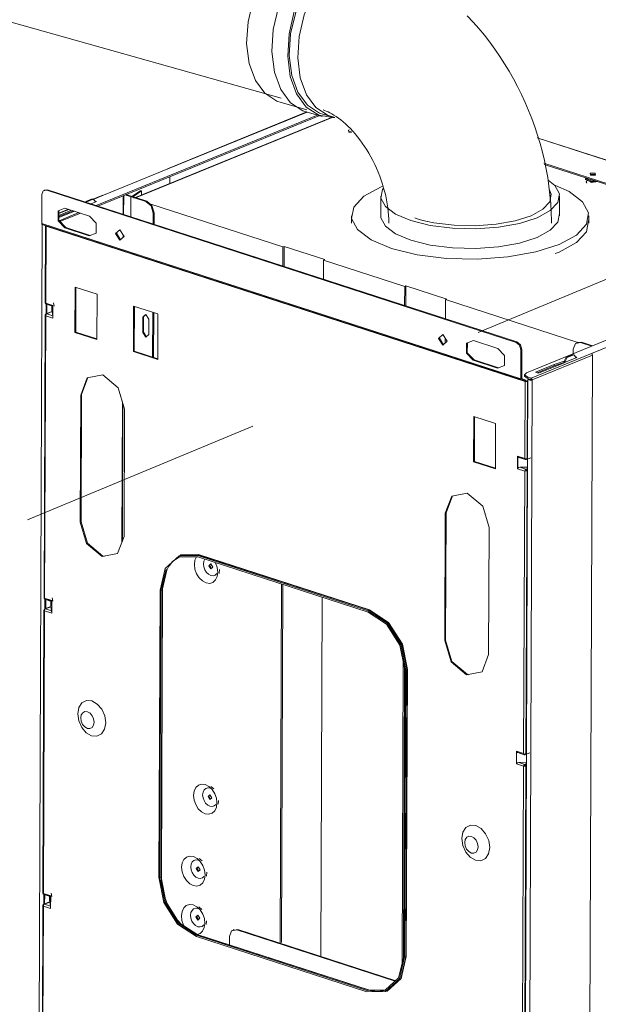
# Model space of a CAD drawing. Header units: millimetres. Extents: x 37142 to 74566, y 2709 to 34045.
# Tile 4 of 58: x 39608 to 39964, y 6104 to 6710. Entities that reach past the tile are written whole.
import ezdxf

# ---------------------------------------------------------------- set-up
doc = ezdxf.new("R2010")
doc.units = ezdxf.units.MM
doc.linetypes.add('ADSK_Скрыто', pattern=[300, 150, -150])
for name, color, linetype, lineweight in [('G-____-____-SYMB', 111, 'ADSK_Скрыто', 20), ('G-XREF-____-OTLN', 8, 'Continuous', 9), ('M-EQPM-____-OTLN', 50, 'Continuous', 20)]:
    doc.layers.add(name, color=color, linetype=linetype, lineweight=lineweight)

# ---------------------------------------------------------------- blocks, each defined once
blk = doc.blocks.new('City Class FR - City Class F_iam-1558930-3D Вент Left')
at = {"layer": 'G-XREF-____-OTLN'}
for p, q in [((39785.01, 6652.98), (39699.25, 6617.93)), ((39785.19, 6652.93), (39699.55, 6617.93)), ((39655.45, 6595.4), (39791.97, 6651.19)), ((39792.91, 6650.83), (39656.47, 6595.07)), ((39800.18, 6649.61), (39678.63, 6599.93)), ((39679.63, 6600.19), (39800.44, 6649.57)), ((39811.2, 6641.94), (39810.61, 6641.77)), ((39812.37, 6641.2), (39810.8, 6641.05)), ((39969.33, 6623.26), (39926.66, 6637.11)), ((39969.08, 6623.24), (39926.68, 6637)), ((39699.55, 6617.93), (39659.84, 6601.7)), ((39699.13, 6617.85), (39699.55, 6617.93)), ((39930.59, 6621.56), (40088.11, 6570.44)), ((40088.11, 6569.69), (39930.8, 6620.75)), ((39700.66, 6613.13), (39700.65, 6608.78)), ((39956.31, 6611.98), (39956.31, 6611.24)), ((39959.92, 6610.36), (39956.4, 6612.3)), ((39956.4, 6611.56), (39959.91, 6609.62)), ((39957.41, 6610.82), (39960.1, 6609.94)), ((39959.4, 6610.22), (39957.52, 6610.83)), ((39961.3, 6610.43), (39959.21, 6610.13)), ((39960.31, 6611.07), (39959.32, 6611.4)), ((39962.33, 6614.54), (39959.34, 6614.5)), ((39963.99, 6610.25), (39959.91, 6609.62)), ((39959.92, 6610.36), (39962.54, 6610.69)), ((39962.94, 6610.32), (39960.12, 6609.99)), ((39960.12, 6609.95), (39963.02, 6610.29)), ((39625.53, 6605.11), (39623.4, 6604.71)), ((39624, 6605.09), (39623.47, 6604.87)), ((39625, 6604.89), (39625.53, 6605.11)), ((39625, 6604.89), (39913.61, 6511.22)), ((39625.53, 6605.11), (39914.14, 6511.44)), ((39677.23, 6600.93), (39682.61, 6604.53)), ((39677.86, 6600.74), (39683.32, 6604.39)), ((39683.32, 6604.39), (39682.61, 6604.53)), ((39683.31, 6601.69), (39683.32, 6604.39)), ((39621.92, 6584.44), (39621.98, 6602.14)), ((39648.97, 6597.91), (39652.94, 6599.53)), ((39659.54, 6601.7), (39649.5, 6597.59)), ((39653.54, 6599.34), (39649.57, 6597.72)), ((39653.54, 6599.34), (39652.94, 6599.53)), ((39654.86, 6598.02), (39653.54, 6599.34)), ((39659.84, 6601.7), (39653.6, 6599.15)), ((39654.77, 6598.11), (39655.66, 6597.82)), ((39654.85, 6597.41), (39654.86, 6598.02)), ((39659.42, 6601.62), (39659.84, 6601.7)), ((39672.01, 6590.03), (39672.05, 6601.44)), ((39672.33, 6601.55), (39672.29, 6589.93)), ((39685.98, 6597.83), (39673.3, 6601.95)), ((39673.83, 6602.17), (39686.51, 6598.05)), ((39676.68, 6600.47), (39676.63, 6588.52)), ((39686.51, 6598.05), (39685.98, 6597.83)), ((39638.44, 6593.07), (39632.5, 6590.65)), ((39638.6, 6593.02), (39632.5, 6590.53)), ((39632.5, 6589.32), (39640.25, 6592.48)), ((39641.26, 6592.15), (39632.5, 6588.57)), ((39651.21, 6588.93), (39636.21, 6593.79)), ((39649.57, 6597.72), (39648.97, 6597.91)), ((39655.66, 6597.82), (39652.27, 6596.43)), ((39770.17, 6569.97), (39688.32, 6596.53)), ((39642.12, 6591.87), (39632.49, 6587.94)), ((39632.66, 6586.08), (39644.75, 6591.02)), ((39645.76, 6590.69), (39633.11, 6585.52)), ((39690.43, 6584.05), (39690.46, 6590.78)), ((39690.46, 6590.78), (39690.99, 6591)), ((39690.99, 6591), (39690.96, 6583.87)), ((39619.66, 5935.46), (39622.17, 6583.96)), ((39916.52, 6488.83), (39621.92, 6584.44)), ((39624.49, 6582.87), (39622.24, 6583.77)), ((39622.24, 6583.77), (39916.85, 6488.15)), ((39624.21, 6583.01), (39624.03, 6535.69)), ((39624.55, 6582.73), (39624.23, 6582.95)), ((39624.55, 6582.73), (39624.37, 6535.41)), ((39624.49, 6582.87), (39919.09, 6487.25)), ((39919.16, 6487.11), (39624.55, 6582.73)), ((39636.7, 6581.9), (39636.17, 6581.68)), ((39636.17, 6581.68), (39651.16, 6576.82)), ((39636.7, 6581.9), (39651.69, 6577.03)), ((39667.83, 6578.32), (39670.33, 6574.25)), ((39671.95, 6575.86), (39671.96, 6577.33)), ((39672.24, 6576.89), (39672.24, 6576.12)), ((39770.17, 6569.97), (39770.12, 6558.18)), ((39770.96, 6570.29), (39770.17, 6569.97)), ((39770.96, 6570.29), (39770.91, 6557.92)), ((39796, 6562.16), (39770.96, 6570.29)), ((40111.43, 6570.68), (39920.1, 6492.48)), ((39795.16, 6550.06), (39795.2, 6561.84)), ((39795.2, 6561.84), (39796, 6562.16)), ((39845.13, 6545.64), (39795.2, 6561.84)), ((39642.31, 6517.28), (39642.42, 6545.22)), ((39642.42, 6545.22), (39655.91, 6540.84)), ((39642.95, 6545.05), (39642.84, 6517.49)), ((39845.08, 6533.85), (39845.13, 6545.64)), ((39845.92, 6545.96), (39845.13, 6545.64)), ((39845.92, 6545.96), (39845.88, 6533.59)), ((39870.96, 6537.83), (39845.92, 6545.96)), ((39655.91, 6540.84), (39655.81, 6512.9)), ((39870.12, 6525.73), (39870.17, 6537.51)), ((39870.17, 6537.51), (39870.96, 6537.83)), ((39870.17, 6537.51), (39952.24, 6510.87)), ((39624.37, 6535.41), (39628.83, 6533.97)), ((39624.37, 6535.41), (39624.41, 6534.88)), ((39624.58, 6528.5), (39624.61, 6534.83)), ((39624.6, 6534.77), (39628.72, 6533.43)), ((39625.13, 6534.69), (39625.11, 6528.76)), ((39625.73, 6534.52), (39628.68, 6533.57)), ((39628.14, 6530.62), (39628.15, 6534.19)), ((39628.76, 6533.7), (39628.73, 6526.51)), ((39628.83, 6533.97), (39628.8, 6526.14)), ((39629.47, 6533.52), (39629.12, 6535.56)), ((39678.29, 6505.6), (39678.4, 6533.54)), ((39678.4, 6533.54), (39693.4, 6528.68)), ((39678.93, 6533.37), (39678.82, 6505.82)), ((39624, 6527.86), (39623.33, 6354.05)), ((39624.34, 6527.59), (39623.66, 6353.78)), ((39624.25, 6528.1), (39624, 6527.87)), ((39624.25, 6528.1), (39624.47, 6528.69)), ((39628.8, 6526.14), (39624.34, 6527.59)), ((39628.19, 6530.24), (39624.62, 6528.79)), ((39625, 6528.79), (39628.23, 6530.11)), ((39628.65, 6527.61), (39625, 6528.79)), ((39628.65, 6527.61), (39628.23, 6530.11)), ((39684.02, 6517.33), (39684.05, 6526.65)), ((39684.58, 6526.86), (39684.55, 6517.55)), ((39685.22, 6527.97), (39684.58, 6526.86)), ((39687.8, 6525.43), (39687.76, 6516.11)), ((39690.11, 6502.15), (39690.22, 6529.71)), ((39690.75, 6529.54), (39690.64, 6501.98)), ((39693.4, 6528.68), (39693.29, 6500.73)), ((39960, 6504.28), (39999.71, 6520.51)), ((39642.31, 6517.28), (39642.84, 6517.49)), ((39655.81, 6512.9), (39642.31, 6517.28)), ((39642.84, 6517.49), (39655.81, 6513.29)), ((39684.55, 6517.55), (39684.02, 6517.33)), ((39684.55, 6517.55), (39686.3, 6514.65)), ((39866.48, 6513.85), (39868.99, 6509.78)), ((39870.06, 6510.89), (39870.07, 6513.7)), ((39902.33, 6507.42), (39887.34, 6512.29)), ((39914.14, 6511.44), (39913.61, 6511.22)), ((39950.64, 6510.68), (39951.38, 6511.16)), ((39951.54, 6511.25), (39951.01, 6511.04)), ((39951.46, 6511.19), (39953.83, 6511.29)), ((39953.3, 6511.07), (39953.83, 6511.29)), ((39960.15, 6508.85), (39953.3, 6511.07)), ((39953.83, 6511.29), (39960.68, 6509.07)), ((39678.29, 6505.6), (39678.82, 6505.82)), ((39693.29, 6500.73), (39678.29, 6505.6)), ((39678.82, 6505.82), (39693.29, 6501.12)), ((39916.59, 6506.52), (39916.52, 6488.83)), ((39916.59, 6506.52), (39917.12, 6506.74)), ((39917.12, 6506.74), (39917.05, 6489.04)), ((39960, 6504.28), (39922.94, 6489.13)), ((39960.6, 6503.34), (39923.53, 6488.19)), ((39943.15, 6499.6), (39944.48, 6502)), ((39945.08, 6501.81), (39943.75, 6499.4)), ((39951.01, 6501.96), (39944.4, 6499.25)), ((39944.48, 6502), (39948.45, 6503.62)), ((39945.08, 6501.81), (39944.48, 6502)), ((39949.05, 6503.43), (39945.08, 6501.81)), ((39949.05, 6503.43), (39948.45, 6503.62)), ((39948.78, 6506.94), (39948.77, 6504.2)), ((39950.36, 6502.11), (39949.05, 6503.43)), ((39950.28, 6502.2), (39951.01, 6501.96)), ((39950.36, 6501.92), (39950.36, 6502.11)), ((39958.07, 5852.8), (39960.6, 6503.34)), ((39887.82, 6500.39), (39887.29, 6500.18)), ((39887.29, 6500.18), (39902.29, 6495.31)), ((39887.82, 6500.39), (39902.82, 6495.53)), ((39925.5, 6492.77), (39937.04, 6497.48)), ((39937.03, 6496.74), (39926.52, 6492.44)), ((39942.69, 6498.42), (39927.37, 6492.16)), ((39943.27, 6498.87), (39937.03, 6496.74)), ((39937.04, 6497.48), (39937.03, 6496.74)), ((39937.04, 6497.48), (39943.15, 6499.57)), ((39944.4, 6499.25), (39942.69, 6498.42)), ((39943.14, 6498.57), (39943.15, 6499.57)), ((39943.15, 6499.6), (39943.75, 6499.4)), ((39943.75, 6499.4), (39943.74, 6498.77)), ((39650.36, 6489.52), (39646.45, 6479.02)), ((39918.85, 6491.28), (39918.84, 6490.54)), ((39920.53, 6489.17), (39920.54, 6489.91)), ((39920.91, 6489.05), (39920.53, 6489.17)), ((39920.54, 6489.91), (39920.91, 6489.79)), ((39920.91, 6489.79), (39922.94, 6489.13)), ((39922.86, 6488.41), (39920.91, 6489.05)), ((39927.37, 6492.16), (39925.5, 6492.77)), ((39919.36, 6488), (39916.65, 6488.88)), ((39916.71, 6488.3), (39919.69, 6487.33)), ((39916.85, 6488.15), (39919.09, 6487.25)), ((39919.36, 6488), (39917.12, 6488.91)), ((39918.98, 6439.79), (39919.16, 6487.11)), ((39919.16, 6487.11), (39919.69, 6487.33)), ((39919.97, 6487.34), (39920.91, 6487.72)), ((39920.57, 6487.14), (39920.39, 6439.82)), ((39920.72, 6439.93), (39920.91, 6488.3)), ((39921.43, 6488.52), (39920.91, 6488.3)), ((39920.91, 6488.3), (39922.93, 6487.64)), ((39923.53, 6488.19), (39921.01, 5837.66)), ((39923.24, 6487.93), (39921.43, 6488.52)), ((39921.7, 6488.04), (39922.74, 6488.47)), ((39923.49, 6488.33), (39922.3, 6487.85)), ((39922.93, 6487.64), (39922.93, 6488.3)), ((39645.61, 6400.56), (39645.92, 6478.8)), ((39645.92, 6478.8), (39646.45, 6479.02)), ((39646.45, 6479.02), (39646.14, 6400.78)), ((39671.22, 6388.16), (39671.56, 6474.56)), ((39671.84, 6473.63), (39671.51, 6388.92)), ((39672.9, 6470.04), (39672.6, 6391.8)), ((39887.44, 6437.72), (39887.55, 6465.66)), ((39887.55, 6465.66), (39901.05, 6461.28)), ((39888.08, 6465.49), (39887.97, 6437.93)), ((39901.05, 6461.28), (39900.94, 6433.34)), ((39914.48, 6433.42), (39914.51, 6441.24)), ((39914.51, 6441.24), (39918.98, 6439.79)), ((39914.63, 6433.71), (39914.66, 6440.91)), ((39887.44, 6437.72), (39887.97, 6437.93)), ((39900.94, 6433.34), (39887.44, 6437.72)), ((39887.97, 6437.93), (39900.94, 6433.73)), ((39915.33, 6440.41), (39919.33, 6439.11)), ((39920.7, 6434.45), (39915.96, 6434.36)), ((39915.98, 6440.32), (39917.8, 6439.73)), ((39919.63, 6439.13), (39919.17, 6439.22)), ((39919.63, 6439.13), (39920.22, 6439.37)), ((39920.01, 6258.3), (39920.72, 6439.77)), ((39920.02, 6439.14), (39922.73, 6440.25)), ((39918.95, 6431.97), (39914.48, 6433.42)), ((39919.61, 6433.17), (39915.96, 6434.36)), ((39918.27, 6258.16), (39918.95, 6431.97)), ((39920.69, 6433.62), (39919.61, 6433.17)), ((39920.36, 6432), (39919.68, 6258.19)), ((39874.51, 6416.77), (39870.59, 6406.27)), ((39869.75, 6327.81), (39870.06, 6406.06)), ((39870.06, 6406.06), (39870.59, 6406.27)), ((39870.59, 6406.27), (39870.28, 6328.03)), ((39646.14, 6400.78), (39645.61, 6400.56)), ((39897.04, 6397.3), (39896.74, 6319.05)), ((39706.89, 6380.09), (39706.17, 6379.8)), ((39707.1, 6380.18), (39718.73, 6380.27)), ((39718.87, 6380.51), (39707.16, 6380.42)), ((39718.46, 6380.57), (39717.84, 6380.07)), ((39718.01, 6379.98), (39718.73, 6380.27)), ((39718.01, 6379.98), (39822.65, 6346.01)), ((39718.73, 6380.27), (39823.38, 6346.31)), ((39823.52, 6346.55), (39718.87, 6380.51)), ((39702.01, 6376.16), (39706.48, 6379.06)), ((39706.67, 6379.14), (39718, 6379.23)), ((39718, 6379.23), (39822.65, 6345.27)), ((39725.25, 6373.96), (39726.34, 6372.12)), ((39695.25, 6358.45), (39698.34, 6371.53)), ((39699.07, 6371.83), (39695.98, 6358.75)), ((39731, 6369.02), (39731.21, 6371.42)), ((39769.36, 6362.56), (39768.5, 6141.49)), ((39770.15, 6362.31), (39769.3, 6141.81)), ((39693.97, 6182.04), (39694.65, 6358.64)), ((39694.57, 6181.84), (39695.25, 6358.45)), ((39695.25, 6358.45), (39695.98, 6358.75)), ((39695.98, 6358.75), (39695.3, 6182.14)), ((39695.55, 6182.38), (39696.23, 6358.99)), ((39695.98, 6358.75), (39696.23, 6359.01)), ((39623.66, 6353.78), (39628.13, 6352.33)), ((39623.66, 6353.78), (39623.71, 6353.24)), ((39623.88, 6346.87), (39623.9, 6353.19)), ((39623.89, 6353.14), (39628.02, 6351.8)), ((39624.43, 6353.05), (39624.41, 6347.12)), ((39625.03, 6352.89), (39627.97, 6351.93)), ((39627.43, 6348.99), (39627.45, 6352.55)), ((39628.06, 6352.06), (39628.03, 6344.87)), ((39628.13, 6352.33), (39628.1, 6344.5)), ((39628.76, 6351.88), (39628.41, 6353.92)), ((39793.54, 6133.36), (39794.4, 6354.44)), ((39623.3, 6346.23), (39622.62, 6172.41)), ((39623.63, 6345.95), (39622.96, 6172.14)), ((39623.55, 6346.47), (39623.3, 6346.23)), ((39623.55, 6346.47), (39623.77, 6347.05)), ((39628.1, 6344.5), (39623.63, 6345.95)), ((39627.49, 6348.61), (39623.92, 6347.15)), ((39624.3, 6347.15), (39627.52, 6348.47)), ((39627.95, 6345.97), (39624.3, 6347.15)), ((39627.95, 6345.97), (39627.52, 6348.47)), ((39822.65, 6346.01), (39823.38, 6346.31)), ((39869.75, 6327.81), (39870.28, 6328.03)), ((39844.26, 6321.26), (39844.26, 6322.67)), ((39843.51, 6129.02), (39844.23, 6314.58)), ((39845.04, 6318.74), (39845.04, 6317.33)), ((39845.01, 6310.65), (39844.32, 6132.43)), ((39844.5, 6133.18), (39845.18, 6309.79)), ((39845.78, 6309.59), (39845.1, 6132.99)), ((39845.78, 6309.59), (39846.51, 6309.89)), ((39846.51, 6309.89), (39845.82, 6133.28)), ((39846.11, 6133.29), (39846.79, 6309.9)), ((39913.78, 6251.78), (39913.81, 6259.61)), ((39913.81, 6259.61), (39918.27, 6258.16)), ((39913.93, 6252.08), (39913.95, 6259.27)), ((39914.62, 6258.78), (39918.62, 6257.48)), ((39919.99, 6252.81), (39915.26, 6252.72)), ((39918.91, 6251.54), (39915.26, 6252.72)), ((39915.28, 6258.68), (39917.1, 6258.09)), ((39918.93, 6257.5), (39918.46, 6257.58)), ((39918.93, 6257.5), (39919.51, 6257.74)), ((39919.31, 6257.5), (39922.02, 6258.61)), ((39919.31, 6076.66), (39920.01, 6258.13)), ((39918.24, 6250.33), (39913.78, 6251.78)), ((39917.57, 6076.52), (39918.24, 6250.33)), ((39919.99, 6251.98), (39918.91, 6251.54)), ((39919.65, 6250.36), (39918.98, 6076.55)), ((39727.79, 6236.38), (39725.96, 6237.95)), ((39724.7, 6231.91), (39725.79, 6230.08)), ((39730.45, 6226.97), (39730.66, 6229.37)), ((39720.49, 6192.12), (39718.65, 6193.69)), ((39718.43, 6185.84), (39717.4, 6187.65)), ((39695.3, 6182.14), (39694.57, 6181.84)), ((39695.3, 6182.14), (39695.55, 6182.4)), ((39723.14, 6182.7), (39723.36, 6185.11)), ((39622.96, 6172.14), (39627.42, 6170.69)), ((39622.96, 6172.14), (39623.01, 6171.61)), ((39623.17, 6165.23), (39623.2, 6171.56)), ((39623.19, 6171.5), (39627.31, 6170.16)), ((39623.73, 6171.41), (39623.7, 6165.48)), ((39624.32, 6171.25), (39627.27, 6170.29)), ((39626.73, 6167.35), (39626.74, 6170.91)), ((39627.35, 6170.43), (39627.33, 6163.23)), ((39627.42, 6170.69), (39627.39, 6162.87)), ((39628.06, 6170.24), (39627.71, 6172.29)), ((39622.59, 6164.59), (39621.92, 5990.78)), ((39622.93, 6164.32), (39622.26, 5990.5)), ((39622.84, 6164.83), (39622.59, 6164.6)), ((39622.84, 6164.83), (39623.06, 6165.42)), ((39627.39, 6162.87), (39622.93, 6164.32)), ((39626.78, 6166.97), (39623.21, 6165.51)), ((39623.6, 6165.52), (39626.82, 6166.83)), ((39627.24, 6164.33), (39623.6, 6165.52)), ((39627.24, 6164.33), (39626.82, 6166.83)), ((39720.38, 6162.31), (39718.54, 6163.88)), ((39718.31, 6156.03), (39717.29, 6157.84)), ((39723.03, 6152.9), (39723.24, 6155.31)), ((39739.23, 6149.35), (39742.42, 6149.96)), ((39740.13, 6149.92), (39739.6, 6149.71)), ((39741.89, 6149.74), (39742.42, 6149.96)), ((39741.89, 6149.74), (39839.26, 6118.14)), ((39742.42, 6149.96), (39839.57, 6118.42)), ((39717.83, 6146.66), (39717.1, 6146.36)), ((39717.1, 6146.36), (39821.75, 6112.4)), ((39821.75, 6111.65), (39717.1, 6145.62)), ((39718.29, 6146.58), (39717.83, 6146.66)), ((39717.83, 6146.66), (39822.48, 6112.7)), ((39822.78, 6112.72), (39718.13, 6146.68)), ((39737.35, 6140.69), (39737.37, 6145.61)), ((39845.1, 6132.99), (39845.82, 6133.28)), ((39844.3, 6126.82), (39844.29, 6125.61)), ((39843.49, 6122.19), (39843.49, 6123.4)), ((39822.48, 6112.7), (39821.75, 6112.4)), ((39822.48, 6112.7), (39833.48, 6112.67)), ((39833.59, 6111.83), (39834.31, 6112.13))]:
    blk.add_line(p, q, dxfattribs=at)
for points in [[(39810.61, 6641.77, 0), (39810.81, 6640.61, 0), (39812.44, 6640.4, 0)], [(39957.22, 6609.17, 0), (39957.15, 6609.24, 0), (39957.08, 6609.32, 0), (39957.02, 6609.39, 0), (39956.96, 6609.48, 0), (39956.91, 6609.56, 0), (39956.87, 6609.66, 0), (39956.84, 6609.75, 0), (39956.82, 6609.86, 0), (39956.8, 6609.96, 0), (39956.8, 6610.07, 0), (39956.81, 6610.17, 0), (39956.84, 6610.27, 0), (39956.87, 6610.37, 0), (39956.91, 6610.47, 0), (39956.94, 6610.51, 0)], [(39956.94, 6610.51, 0), (39956.99, 6610.6, 0), (39957.05, 6610.68, 0), (39957.11, 6610.76, 0), (39957.18, 6610.83, 0), (39957.25, 6610.89, 0), (39957.33, 6610.96, 0), (39957.41, 6611.02, 0), (39957.5, 6611.07, 0), (39957.59, 6611.13, 0), (39957.68, 6611.18, 0), (39957.78, 6611.23, 0), (39957.88, 6611.27, 0), (39957.98, 6611.32, 0)], [(39959.16, 6615.22, 0), (39962.33, 6615.28, 0), (39962.53, 6614.13, 0)], [(39959.16, 6615.22, 0), (39959.35, 6614.07, 0), (39962.53, 6614.13, 0)], [(39621.98, 6602.14, 0), (39622.87, 6604.49, 0), (39625, 6604.89, 0)], [(39686.51, 6598.05, 0), (39689.68, 6595.38, 0), (39690.99, 6591, 0)], [(39636.21, 6593.79, 0), (39631.98, 6592.14, 0), (39631.96, 6586.08, 0), (39636.17, 6581.68, 0)], [(39632.51, 6592.35, 0), (39632.49, 6586.3, 0), (39636.7, 6581.9, 0)], [(39690.46, 6590.78, 0), (39689.15, 6595.16, 0), (39685.98, 6597.83, 0)], [(39651.16, 6576.82, 0), (39655.39, 6578.48, 0), (39655.41, 6584.53, 0), (39651.21, 6588.93, 0)], [(39622.24, 6583.77, 0), (39622, 6584.01, 0), (39621.92, 6584.44, 0)], [(39624.49, 6582.87, 0), (39624.53, 6582.82, 0), (39624.55, 6582.73, 0)], [(39672.55, 6576.4, 0), (39669.94, 6580.52, 0), (39667.3, 6578.11, 0)], [(39667.3, 6578.11, 0), (39669.91, 6574, 0), (39672.55, 6576.4, 0)], [(39624.03, 6535.68, 0), (39624.03, 6535.62, 0), (39624.04, 6535.57, 0), (39624.05, 6535.51, 0), (39624.06, 6535.45, 0), (39624.07, 6535.39, 0), (39624.09, 6535.33, 0), (39624.12, 6535.27, 0), (39624.15, 6535.22, 0), (39624.18, 6535.16, 0), (39624.21, 6535.11, 0), (39624.25, 6535.06, 0), (39624.29, 6535.02, 0), (39624.33, 6534.97, 0), (39624.37, 6534.93, 0), (39624.41, 6534.9, 0), (39624.46, 6534.86, 0), (39624.5, 6534.84, 0), (39624.51, 6534.83, 0)], [(39624.37, 6535.41, 0), (39624.03, 6535.66, 0), (39624.03, 6535.68, 0)], [(39628.68, 6533.57, 0), (39628.73, 6533.44, 0), (39628.76, 6533.7, 0)], [(39628.83, 6533.97, 0), (39628.78, 6533.83, 0), (39628.76, 6533.7, 0)], [(39624.66, 6528.8, 0), (39624.62, 6528.78, 0), (39624.58, 6528.77, 0), (39624.54, 6528.75, 0), (39624.5, 6528.73, 0), (39624.47, 6528.7, 0), (39624.43, 6528.68, 0), (39624.4, 6528.66, 0), (39624.36, 6528.63, 0), (39624.33, 6528.6, 0), (39624.3, 6528.58, 0), (39624.27, 6528.55, 0), (39624.25, 6528.52, 0), (39624.22, 6528.49, 0), (39624.2, 6528.45, 0), (39624.17, 6528.42, 0), (39624.15, 6528.39, 0), (39624.13, 6528.35, 0), (39624.11, 6528.32, 0), (39624.09, 6528.28, 0), (39624.08, 6528.25, 0), (39624.06, 6528.21, 0), (39624.05, 6528.17, 0), (39624.04, 6528.14, 0), (39624.03, 6528.1, 0), (39624.02, 6528.06, 0), (39624.01, 6528.02, 0), (39624.01, 6527.99, 0), (39624, 6527.95, 0), (39624, 6527.91, 0), (39624, 6527.87, 0), (39624, 6527.87, 0)], [(39624, 6527.87, 0), (39624, 6527.84, 0), (39624.34, 6527.59, 0)], [(39625, 6528.79, 0), (39624.39, 6528.37, 0), (39624.34, 6527.59, 0)], [(39628.73, 6526.51, 0), (39628.7, 6527.14, 0), (39628.65, 6527.61, 0)], [(39628.73, 6526.51, 0), (39628.75, 6526.32, 0), (39628.8, 6526.14, 0)], [(39684.05, 6526.65, 0), (39685.94, 6528.37, 0), (39687.8, 6525.43, 0)], [(39687.76, 6516.11, 0), (39685.88, 6514.39, 0), (39684.02, 6517.33, 0)], [(39871.2, 6511.93, 0), (39868.59, 6516.04, 0), (39865.95, 6513.63, 0)], [(39865.95, 6513.63, 0), (39868.57, 6509.52, 0), (39871.2, 6511.93, 0)], [(39887.34, 6512.29, 0), (39883.11, 6510.63, 0), (39883.09, 6504.57, 0), (39887.29, 6500.18, 0)], [(39883.64, 6510.84, 0), (39883.62, 6504.79, 0), (39887.82, 6500.39, 0)], [(39902.29, 6495.31, 0), (39906.52, 6496.97, 0), (39906.54, 6503.02, 0), (39902.33, 6507.42, 0)], [(39913.61, 6511.22, 0), (39915.72, 6509.44, 0), (39916.59, 6506.52, 0)], [(39914.14, 6511.44, 0), (39916.25, 6509.66, 0), (39917.12, 6506.74, 0)], [(39953.3, 6511.07, 0), (39950.11, 6510.47, 0), (39948.78, 6506.94, 0)], [(39960, 6504.28, 0), (39960.42, 6503.93, 0), (39960.6, 6503.34, 0)], [(39645.92, 6478.8, 0), (39649.91, 6489.38, 0), (39659.47, 6491.19, 0), (39669, 6483.18, 0), (39672.9, 6470.04, 0)], [(39917.12, 6488.91, 0), (39917.07, 6488.96, 0), (39917.05, 6489.04, 0)], [(39920.53, 6489.17, 0), (39918.85, 6490.42, 0), (39918.84, 6490.53, 0)], [(39920.1, 6492.48, 0), (39918.86, 6491.17, 0), (39920.54, 6489.91, 0)], [(39922.94, 6489.13, 0), (39923.36, 6488.78, 0), (39923.53, 6488.19, 0)], [(39916.52, 6488.83, 0), (39916.61, 6488.4, 0), (39916.85, 6488.15, 0)], [(39919.16, 6487.11, 0), (39919.14, 6487.2, 0), (39919.09, 6487.25, 0)], [(39920.42, 6487.09, 0), (39919.78, 6487.02, 0), (39919.16, 6487.11, 0)], [(39919.36, 6488, 0), (39919.6, 6487.76, 0), (39919.69, 6487.33, 0)], [(39919.69, 6487.33, 0), (39919.83, 6487.31, 0), (39919.97, 6487.34, 0)], [(39920.57, 6487.14, 0), (39920.5, 6487.11, 0), (39920.42, 6487.09, 0)], [(39914.66, 6440.91, 0), (39914.58, 6441.07, 0), (39914.51, 6441.24, 0)], [(39914.66, 6440.91, 0), (39915.17, 6440.47, 0), (39915.98, 6440.32, 0)], [(39920.39, 6439.82, 0), (39919.7, 6439.53, 0), (39918.98, 6439.79, 0)], [(39919.37, 6439.1, 0), (39919.4, 6439.09, 0), (39919.43, 6439.09, 0), (39919.47, 6439.08, 0), (39919.5, 6439.08, 0), (39919.53, 6439.07, 0), (39919.57, 6439.07, 0), (39919.6, 6439.07, 0), (39919.63, 6439.07, 0), (39919.67, 6439.07, 0), (39919.7, 6439.07, 0), (39919.73, 6439.07, 0), (39919.77, 6439.07, 0), (39919.8, 6439.08, 0), (39919.83, 6439.08, 0), (39919.87, 6439.09, 0), (39919.9, 6439.1, 0), (39919.93, 6439.11, 0), (39919.97, 6439.12, 0), (39919.98, 6439.13, 0)], [(39920.39, 6439.82, 0), (39920.17, 6439.23, 0), (39919.63, 6439.13, 0)], [(39914.48, 6433.42, 0), (39914.55, 6433.56, 0), (39914.63, 6433.71, 0)], [(39915.96, 6434.36, 0), (39915.15, 6434.17, 0), (39914.63, 6433.71, 0)], [(39918.95, 6431.97, 0), (39919.14, 6432.71, 0), (39919.61, 6433.17, 0)], [(39918.95, 6431.97, 0), (39919.67, 6432.07, 0), (39920.36, 6432, 0)], [(39919.61, 6432.43, 0), (39919.54, 6432.33, 0), (39919.47, 6432.19, 0)], [(39919.76, 6432.19, 0), (39919.62, 6432.17, 0), (39919.47, 6432.19, 0)], [(39919.61, 6433.17, 0), (39920.14, 6432.73, 0), (39920.36, 6432, 0)], [(39919.76, 6432.19, 0), (39919.71, 6432.34, 0), (39919.61, 6432.43, 0)], [(39870.06, 6406.06, 0), (39874.06, 6416.63, 0), (39883.62, 6418.44, 0), (39893.14, 6410.43, 0), (39897.04, 6397.3, 0)], [(39672.6, 6391.8, 0), (39668.6, 6381.23, 0), (39659.04, 6379.41, 0), (39649.52, 6387.42, 0), (39645.61, 6400.56, 0)], [(39646.14, 6400.78, 0), (39650.05, 6387.64, 0), (39659.57, 6379.63, 0), (39660.29, 6379.43, 0)], [(39694.65, 6358.64, 0), (39697.82, 6372.07, 0), (39706.37, 6379.88, 0), (39718.01, 6379.98, 0)], [(39718.73, 6380.27, 0), (39718.83, 6380.37, 0), (39718.87, 6380.51, 0)], [(39707.2, 6379.35, 0), (39706.45, 6379.02, 0), (39705.72, 6378.65, 0), (39705.02, 6378.24, 0), (39704.33, 6377.78, 0), (39703.66, 6377.28, 0), (39703.02, 6376.74, 0), (39702.4, 6376.16, 0), (39701.8, 6375.54, 0), (39701.23, 6374.89, 0), (39700.69, 6374.19, 0), (39700.17, 6373.46, 0), (39699.68, 6372.69, 0), (39699.22, 6371.89, 0), (39698.79, 6371.05, 0), (39698.4, 6370.18, 0), (39698.03, 6369.28, 0), (39697.69, 6368.35, 0), (39697.39, 6367.39, 0), (39697.12, 6366.4, 0), (39696.89, 6365.39, 0), (39696.69, 6364.36, 0), (39696.53, 6363.3, 0), (39696.4, 6362.23, 0), (39696.31, 6361.14, 0), (39696.25, 6360.03, 0), (39696.23, 6358.99, 0)], [(39717.14, 6379.24, 0), (39716.16, 6377.16, 0), (39715.8, 6374.5, 0)], [(39730.23, 6369.82, 0), (39729.86, 6367.16, 0), (39728.83, 6365, 0), (39727.22, 6363.53, 0), (39725.21, 6362.91, 0), (39722.97, 6363.2, 0), (39720.75, 6364.36, 0), (39718.74, 6366.29, 0), (39717.15, 6368.79, 0), (39716.14, 6371.62, 0), (39715.8, 6374.5, 0)], [(39721.43, 6374.81, 0), (39721.65, 6376.47, 0), (39722.3, 6377.82, 0)], [(39729.55, 6368.88, 0), (39728.55, 6367.97, 0), (39727.29, 6367.59, 0), (39725.9, 6367.76, 0), (39724.51, 6368.49, 0), (39723.26, 6369.69, 0), (39722.27, 6371.25, 0), (39721.64, 6373.02, 0), (39721.43, 6374.81, 0)], [(39727.12, 6372.96, 0), (39725.93, 6374.84, 0), (39724.73, 6373.74, 0)], [(39730.23, 6369.82, 0), (39729.88, 6372.7, 0), (39728.87, 6375.53, 0)], [(39724.73, 6373.74, 0), (39725.92, 6371.86, 0), (39727.12, 6372.96, 0)], [(39623.33, 6354.05, 0), (39623.33, 6354.03, 0), (39623.66, 6353.78, 0)], [(39623.33, 6354.04, 0), (39623.33, 6353.99, 0), (39623.33, 6353.93, 0), (39623.34, 6353.87, 0), (39623.35, 6353.81, 0), (39623.37, 6353.75, 0), (39623.39, 6353.7, 0), (39623.41, 6353.64, 0), (39623.44, 6353.58, 0), (39623.47, 6353.53, 0), (39623.51, 6353.48, 0), (39623.54, 6353.43, 0), (39623.58, 6353.38, 0), (39623.62, 6353.34, 0), (39623.66, 6353.3, 0), (39623.71, 6353.26, 0), (39623.75, 6353.23, 0), (39623.8, 6353.2, 0), (39623.8, 6353.2, 0)], [(39627.97, 6351.93, 0), (39628.02, 6351.81, 0), (39628.06, 6352.06, 0)], [(39628.13, 6352.33, 0), (39628.08, 6352.19, 0), (39628.06, 6352.06, 0)], [(39623.95, 6347.16, 0), (39623.91, 6347.15, 0), (39623.87, 6347.13, 0), (39623.83, 6347.11, 0), (39623.8, 6347.09, 0), (39623.76, 6347.07, 0), (39623.73, 6347.05, 0), (39623.69, 6347.02, 0), (39623.66, 6346.99, 0), (39623.63, 6346.97, 0), (39623.6, 6346.94, 0), (39623.57, 6346.91, 0), (39623.54, 6346.88, 0), (39623.52, 6346.85, 0), (39623.49, 6346.82, 0), (39623.47, 6346.78, 0), (39623.45, 6346.75, 0), (39623.43, 6346.72, 0), (39623.41, 6346.68, 0), (39623.39, 6346.65, 0), (39623.37, 6346.61, 0), (39623.36, 6346.57, 0), (39623.35, 6346.54, 0), (39623.33, 6346.5, 0), (39623.32, 6346.46, 0), (39623.32, 6346.43, 0), (39623.31, 6346.39, 0), (39623.3, 6346.35, 0), (39623.3, 6346.31, 0), (39623.3, 6346.27, 0), (39623.3, 6346.24, 0), (39623.3, 6346.23, 0)], [(39623.3, 6346.23, 0), (39623.3, 6346.2, 0), (39623.63, 6345.95, 0)], [(39624.3, 6347.15, 0), (39623.68, 6346.74, 0), (39623.63, 6345.95, 0)], [(39628.03, 6344.87, 0), (39628, 6345.5, 0), (39627.95, 6345.97, 0)], [(39628.03, 6344.87, 0), (39628.05, 6344.68, 0), (39628.1, 6344.5, 0)], [(39822.65, 6346.01, 0), (39834.26, 6338.37, 0), (39842.72, 6325.04, 0), (39845.78, 6309.59, 0)], [(39845.18, 6309.79, 0), (39842.2, 6324.84, 0), (39833.96, 6337.82, 0), (39822.65, 6345.27, 0)], [(39823.38, 6346.31, 0), (39823.48, 6346.4, 0), (39823.52, 6346.55, 0)], [(39823.38, 6346.31, 0), (39834.99, 6338.67, 0), (39843.45, 6325.34, 0), (39846.51, 6309.89, 0)], [(39846.79, 6309.9, 0), (39843.71, 6325.44, 0), (39835.19, 6338.86, 0), (39823.52, 6346.55, 0)], [(39896.74, 6319.05, 0), (39892.74, 6308.48, 0), (39883.18, 6306.67, 0), (39873.66, 6314.67, 0), (39869.75, 6327.81, 0)], [(39870.28, 6328.03, 0), (39874.19, 6314.89, 0), (39883.71, 6306.88, 0), (39884.43, 6306.68, 0)], [(39846.51, 6309.89, 0), (39846.65, 6309.92, 0), (39846.79, 6309.9, 0)], [(39644.03, 6282.63, 0), (39644.71, 6286.52, 0), (39646.59, 6289.39, 0), (39649.4, 6290.8, 0), (39652.7, 6290.54, 0), (39655.99, 6288.65, 0), (39658.78, 6285.43, 0), (39660.63, 6281.35, 0), (39661.27, 6277.03, 0)], [(39654.13, 6277.41, 0), (39653.82, 6279.47, 0), (39652.93, 6281.42, 0), (39651.6, 6282.97, 0), (39650.03, 6283.87, 0), (39648.45, 6283.99, 0), (39647.1, 6283.32, 0), (39646.2, 6281.95, 0), (39645.88, 6280.09, 0)], [(39644.03, 6282.63, 0), (39644.67, 6278.32, 0), (39646.52, 6274.24, 0), (39649.31, 6271.01, 0), (39652.6, 6269.12, 0), (39655.9, 6268.86, 0), (39658.71, 6270.27, 0), (39660.6, 6273.14, 0), (39661.27, 6277.03, 0)], [(39654.13, 6277.41, 0), (39653.8, 6275.55, 0), (39652.9, 6274.18, 0), (39651.56, 6273.5, 0), (39649.98, 6273.63, 0), (39648.41, 6274.53, 0), (39647.07, 6276.07, 0), (39646.19, 6278.02, 0), (39645.88, 6280.09, 0)], [(39913.95, 6259.27, 0), (39913.87, 6259.43, 0), (39913.81, 6259.61, 0)], [(39913.95, 6259.27, 0), (39914.47, 6258.84, 0), (39915.28, 6258.68, 0)], [(39915.26, 6252.72, 0), (39914.44, 6252.54, 0), (39913.93, 6252.08, 0)], [(39918.27, 6258.16, 0), (39918.99, 6257.89, 0), (39919.68, 6258.19, 0)], [(39918.66, 6257.47, 0), (39918.7, 6257.46, 0), (39918.73, 6257.45, 0), (39918.76, 6257.44, 0), (39918.8, 6257.44, 0), (39918.83, 6257.43, 0), (39918.86, 6257.43, 0), (39918.89, 6257.43, 0), (39918.93, 6257.43, 0), (39918.96, 6257.43, 0), (39919, 6257.43, 0), (39919.03, 6257.43, 0), (39919.06, 6257.44, 0), (39919.1, 6257.44, 0), (39919.13, 6257.45, 0), (39919.16, 6257.46, 0), (39919.2, 6257.46, 0), (39919.23, 6257.47, 0), (39919.26, 6257.49, 0), (39919.27, 6257.49, 0)], [(39919.68, 6258.19, 0), (39919.46, 6257.6, 0), (39918.93, 6257.5, 0)], [(39913.78, 6251.78, 0), (39913.85, 6251.93, 0), (39913.93, 6252.08, 0)], [(39918.24, 6250.33, 0), (39918.44, 6251.07, 0), (39918.91, 6251.54, 0)], [(39918.24, 6250.33, 0), (39918.96, 6250.43, 0), (39919.65, 6250.36, 0)], [(39918.9, 6250.79, 0), (39918.84, 6250.69, 0), (39918.77, 6250.55, 0)], [(39919.05, 6250.56, 0), (39918.92, 6250.53, 0), (39918.77, 6250.55, 0)], [(39919.05, 6250.56, 0), (39919.01, 6250.7, 0), (39918.9, 6250.79, 0)], [(39918.91, 6251.54, 0), (39919.44, 6251.09, 0), (39919.65, 6250.36, 0)], [(39729.68, 6227.77, 0), (39729.33, 6230.65, 0), (39728.32, 6233.48, 0), (39726.73, 6235.98, 0), (39724.73, 6237.91, 0), (39722.5, 6239.07, 0), (39720.27, 6239.36, 0), (39718.25, 6238.74, 0), (39716.65, 6237.28, 0), (39715.61, 6235.11, 0), (39715.25, 6232.45, 0)], [(39720.88, 6232.76, 0), (39721.1, 6234.42, 0), (39721.75, 6235.77, 0), (39722.75, 6236.68, 0), (39724.01, 6237.07, 0), (39725.4, 6236.89, 0), (39726.26, 6236.5, 0)], [(39729.68, 6227.77, 0), (39729.31, 6225.11, 0), (39728.28, 6222.95, 0), (39726.67, 6221.48, 0), (39724.66, 6220.86, 0), (39722.42, 6221.15, 0), (39720.2, 6222.31, 0), (39718.19, 6224.24, 0), (39716.6, 6226.74, 0), (39715.59, 6229.57, 0), (39715.25, 6232.45, 0)], [(39729, 6226.84, 0), (39728, 6225.92, 0), (39726.74, 6225.54, 0), (39725.35, 6225.71, 0), (39723.96, 6226.44, 0), (39722.71, 6227.64, 0), (39721.72, 6229.2, 0), (39721.09, 6230.97, 0), (39720.88, 6232.76, 0)], [(39726.57, 6230.91, 0), (39725.38, 6232.79, 0), (39724.17, 6231.69, 0)], [(39724.17, 6231.69, 0), (39725.37, 6229.81, 0), (39726.57, 6230.91, 0)], [(39897.41, 6200.39, 0), (39896.77, 6204.7, 0), (39894.91, 6208.78, 0), (39892.13, 6212.01, 0), (39888.83, 6213.9, 0), (39885.53, 6214.16, 0), (39882.73, 6212.75, 0), (39880.84, 6209.88, 0), (39880.16, 6205.99, 0)], [(39897.41, 6200.39, 0), (39896.73, 6196.5, 0), (39894.85, 6193.63, 0), (39892.04, 6192.22, 0), (39888.74, 6192.48, 0), (39885.45, 6194.37, 0), (39882.66, 6197.59, 0), (39880.81, 6201.67, 0), (39880.16, 6205.99, 0)], [(39882.02, 6203.45, 0), (39882.34, 6205.3, 0), (39883.24, 6206.68, 0), (39884.58, 6207.35, 0), (39886.16, 6207.23, 0), (39887.73, 6206.33, 0), (39889.06, 6204.79, 0), (39889.95, 6202.84, 0), (39890.26, 6200.77, 0)], [(39882.02, 6203.45, 0), (39882.32, 6201.38, 0), (39883.21, 6199.43, 0), (39884.55, 6197.88, 0), (39886.12, 6196.98, 0), (39887.7, 6196.86, 0), (39889.04, 6197.54, 0), (39889.94, 6198.91, 0), (39890.26, 6200.77, 0)], [(39722.37, 6183.51, 0), (39722.03, 6186.39, 0), (39721.02, 6189.22, 0), (39719.43, 6191.72, 0), (39717.42, 6193.65, 0), (39715.2, 6194.81, 0), (39712.97, 6195.1, 0), (39710.95, 6194.48, 0), (39709.35, 6193.01, 0), (39708.31, 6190.85, 0), (39707.95, 6188.19, 0)], [(39713.57, 6188.5, 0), (39713.8, 6190.16, 0), (39714.45, 6191.51, 0), (39715.45, 6192.42, 0), (39716.7, 6192.81, 0), (39718.09, 6192.63, 0), (39718.96, 6192.24, 0)], [(39722.37, 6183.51, 0), (39722.01, 6180.85, 0), (39720.97, 6178.69, 0), (39719.37, 6177.22, 0), (39717.35, 6176.6, 0), (39715.12, 6176.89, 0), (39712.89, 6178.05, 0), (39710.89, 6179.98, 0), (39709.3, 6182.48, 0), (39708.29, 6185.31, 0), (39707.95, 6188.19, 0)], [(39713.57, 6188.5, 0), (39713.79, 6186.7, 0), (39714.42, 6184.94, 0), (39715.41, 6183.38, 0), (39716.66, 6182.18, 0), (39718.05, 6181.45, 0), (39719.44, 6181.27, 0), (39720.7, 6181.66, 0), (39721.7, 6182.57, 0)], [(39719.27, 6186.65, 0), (39718.08, 6188.53, 0), (39716.87, 6187.43, 0)], [(39716.87, 6187.43, 0), (39718.07, 6185.55, 0), (39719.27, 6186.65, 0)], [(39717.1, 6145.62, 0), (39705.49, 6153.26, 0), (39697.03, 6166.59, 0), (39693.97, 6182.04, 0)], [(39717.1, 6146.36, 0), (39705.79, 6153.81, 0), (39697.55, 6166.79, 0), (39694.57, 6181.84, 0)], [(39695.3, 6182.14, 0), (39698.28, 6167.09, 0), (39706.52, 6154.1, 0), (39717.83, 6146.66, 0)], [(39718.13, 6146.68, 0), (39717.24, 6146.99, 0), (39716.35, 6147.35, 0), (39715.45, 6147.75, 0), (39714.56, 6148.2, 0), (39713.68, 6148.68, 0), (39712.8, 6149.21, 0), (39711.93, 6149.79, 0), (39711.07, 6150.4, 0), (39710.21, 6151.05, 0), (39709.37, 6151.74, 0), (39708.55, 6152.47, 0), (39707.73, 6153.24, 0), (39706.94, 6154.04, 0), (39706.16, 6154.87, 0), (39705.4, 6155.74, 0), (39704.66, 6156.64, 0), (39703.94, 6157.57, 0), (39703.25, 6158.52, 0), (39702.58, 6159.51, 0), (39701.93, 6160.52, 0), (39701.31, 6161.55, 0), (39700.72, 6162.6, 0), (39700.15, 6163.68, 0), (39699.62, 6164.77, 0), (39699.11, 6165.88, 0), (39698.64, 6167, 0), (39698.19, 6168.14, 0), (39697.78, 6169.29, 0), (39697.4, 6170.44, 0), (39697.06, 6171.61, 0), (39696.75, 6172.78, 0), (39696.47, 6173.95, 0), (39696.23, 6175.12, 0), (39696.03, 6176.29, 0), (39695.86, 6177.46, 0), (39695.73, 6178.63, 0), (39695.63, 6179.78, 0), (39695.57, 6180.93, 0), (39695.55, 6182.07, 0), (39695.55, 6182.38, 0)], [(39622.62, 6172.41, 0), (39622.62, 6172.35, 0), (39622.63, 6172.29, 0), (39622.64, 6172.24, 0), (39622.65, 6172.18, 0), (39622.67, 6172.12, 0), (39622.69, 6172.06, 0), (39622.71, 6172, 0), (39622.74, 6171.94, 0), (39622.77, 6171.89, 0), (39622.8, 6171.84, 0), (39622.84, 6171.79, 0), (39622.88, 6171.74, 0), (39622.92, 6171.7, 0), (39622.96, 6171.66, 0), (39623, 6171.62, 0), (39623.05, 6171.59, 0), (39623.09, 6171.56, 0), (39623.1, 6171.56, 0)], [(39622.62, 6172.41, 0), (39622.62, 6172.39, 0), (39622.96, 6172.14, 0)], [(39627.27, 6170.29, 0), (39627.32, 6170.17, 0), (39627.35, 6170.43, 0)], [(39627.42, 6170.69, 0), (39627.37, 6170.56, 0), (39627.35, 6170.43, 0)], [(39623.25, 6165.53, 0), (39623.21, 6165.51, 0), (39623.17, 6165.49, 0), (39623.13, 6165.47, 0), (39623.09, 6165.45, 0), (39623.06, 6165.43, 0), (39623.02, 6165.41, 0), (39622.99, 6165.38, 0), (39622.96, 6165.36, 0), (39622.92, 6165.33, 0), (39622.89, 6165.3, 0), (39622.87, 6165.27, 0), (39622.84, 6165.24, 0), (39622.81, 6165.21, 0), (39622.79, 6165.18, 0), (39622.76, 6165.15, 0), (39622.74, 6165.11, 0), (39622.72, 6165.08, 0), (39622.7, 6165.04, 0), (39622.69, 6165.01, 0), (39622.67, 6164.97, 0), (39622.65, 6164.94, 0), (39622.64, 6164.9, 0), (39622.63, 6164.86, 0), (39622.62, 6164.83, 0), (39622.61, 6164.79, 0), (39622.61, 6164.75, 0), (39622.6, 6164.71, 0), (39622.6, 6164.68, 0), (39622.59, 6164.64, 0), (39622.59, 6164.6, 0), (39622.59, 6164.6, 0)], [(39622.59, 6164.6, 0), (39622.59, 6164.57, 0), (39622.93, 6164.32, 0)], [(39623.6, 6165.52, 0), (39622.98, 6165.1, 0), (39622.93, 6164.32, 0)], [(39627.33, 6163.23, 0), (39627.29, 6163.87, 0), (39627.24, 6164.33, 0)], [(39627.33, 6163.23, 0), (39627.35, 6163.05, 0), (39627.39, 6162.87, 0)], [(39722.26, 6153.7, 0), (39721.92, 6156.58, 0), (39720.9, 6159.41, 0), (39719.31, 6161.92, 0), (39717.31, 6163.84, 0), (39715.08, 6165.01, 0), (39712.85, 6165.29, 0), (39710.83, 6164.67, 0), (39709.23, 6163.21, 0), (39708.19, 6161.04, 0), (39707.83, 6158.38, 0)], [(39713.46, 6158.69, 0), (39713.69, 6160.35, 0), (39714.33, 6161.7, 0), (39715.33, 6162.61, 0), (39716.59, 6163, 0), (39717.98, 6162.82, 0), (39718.85, 6162.43, 0)], [(39709.19, 6152.67, 0), (39708.17, 6155.51, 0), (39707.83, 6158.38, 0)], [(39713.46, 6158.69, 0), (39713.67, 6156.9, 0), (39714.3, 6155.13, 0), (39715.29, 6153.57, 0), (39716.54, 6152.37, 0), (39717.93, 6151.65, 0), (39719.32, 6151.47, 0), (39720.58, 6151.85, 0), (39721.58, 6152.77, 0)], [(39719.16, 6156.84, 0), (39717.96, 6158.72, 0), (39716.76, 6157.62, 0)], [(39716.76, 6157.62, 0), (39717.95, 6155.74, 0), (39719.16, 6156.84, 0)], [(39722.26, 6153.7, 0), (39721.89, 6151.04, 0), (39720.86, 6148.88, 0), (39719.25, 6147.41, 0), (39717.45, 6146.82, 0)], [(39737.37, 6145.61, 0), (39738.7, 6149.14, 0), (39741.89, 6149.74, 0)], [(39821.75, 6112.4, 0), (39833.08, 6112.49, 0), (39841.41, 6120.1, 0), (39844.5, 6133.18, 0)], [(39845.1, 6132.99, 0), (39841.93, 6119.56, 0), (39833.38, 6111.75, 0), (39821.75, 6111.65, 0)], [(39845.82, 6133.28, 0), (39842.66, 6119.86, 0), (39834.11, 6112.05, 0)], [(39834.32, 6111.92, 0), (39842.92, 6119.78, 0), (39846.11, 6133.29, 0)], [(39845.82, 6133.28, 0), (39845.96, 6133.31, 0), (39846.11, 6133.29, 0)], [(39834.01, 6112.87, 0), (39833.25, 6112.59, 0), (39832.47, 6112.34, 0), (39831.67, 6112.14, 0), (39830.86, 6111.99, 0), (39830.04, 6111.88, 0), (39829.2, 6111.81, 0), (39828.35, 6111.79, 0), (39827.49, 6111.82, 0), (39826.63, 6111.88, 0), (39825.75, 6112, 0), (39824.87, 6112.16, 0), (39823.98, 6112.37, 0), (39823.09, 6112.62, 0), (39822.78, 6112.72, 0)]]:
    blk.add_polyline3d(points, dxfattribs=at)
blk = doc.blocks.new('City Class FR - City Class 25 FR-1559149-3D Вент Left')
blk.add_blockref('City Class FR - City Class F_iam-1558930-3D Вент Left', (0, 0))
blk = doc.blocks.new('daa-oborudovanie-komplektkoaksialnogodymoxoda-sudliniteliami-1 - 60_100-1656877-3D Вент Left')
at = {"layer": 'M-EQPM-____-OTLN', "color": 94}
for p, q in [((39422.06, 6758.98), (39769.15, 6661.48)), ((39768.48, 6659.02), (39784.96, 6654.39)), ((39784.55, 6652.99), (39794.29, 6650.26)), ((39794.7, 6651.65), (39799.95, 6650.18)), ((39831.72, 6607.34), (39830.64, 6606.9)), ((39830.36, 6601.25), (39830.36, 6589.16)), ((39940.36, 6589.16), (39940.36, 6601.25)), ((39812.36, 6589.16), (39812.36, 6584.51)), ((39858.96, 6585.65), (39856.57, 6586.24)), ((39958.36, 6584.51), (39958.36, 6589.16)), ((39940.08, 6566.76), (39937.65, 6565.8))]:
    blk.add_line(p, q, dxfattribs=at)
for points in [[(39747.93, 6695.11, 0), (39748.76, 6708.35, 0), (39751.9, 6721.67, 0), (39757.14, 6734.17, 0), (39764.12, 6744.99, 0), (39772.36, 6753.39, 0), (39781.31, 6758.81, 0), (39790.35, 6760.87, 0), (39798.86, 6759.44, 0)], [(39763.42, 6690.11, 0), (39764.27, 6703.73, 0), (39767.5, 6717.43, 0), (39772.89, 6730.29, 0), (39780.07, 6741.42, 0), (39788.54, 6750.06, 0), (39797.75, 6755.64, 0), (39807.04, 6757.76, 0), (39815.81, 6756.28, 0)], [(39830.15, 6751.06, 0), (39825.54, 6753.55, 0), (39816.78, 6755.02, 0), (39807.49, 6752.9, 0), (39798.28, 6747.33, 0), (39789.81, 6738.68, 0), (39782.63, 6727.55, 0), (39777.24, 6714.7, 0), (39774.01, 6701, 0), (39773.16, 6687.38, 0)], [(39825.08, 6752.07, 0), (39816.57, 6753.51, 0), (39807.53, 6751.44, 0), (39798.58, 6746.03, 0), (39790.34, 6737.62, 0), (39783.36, 6726.8, 0), (39778.12, 6714.3, 0), (39774.98, 6700.98, 0), (39774.15, 6687.74, 0)], [(39839.16, 6744.29, 0), (39837.74, 6745.77, 0), (39830.33, 6750.6, 0), (39821.81, 6752.03, 0), (39812.77, 6749.97, 0), (39803.82, 6744.55, 0), (39795.58, 6736.15, 0), (39788.6, 6725.33, 0), (39783.37, 6712.83, 0), (39780.23, 6699.51, 0), (39779.4, 6686.27, 0)], [(39883.6, 6712.2, 0), (39887.25, 6708.3, 0), (39890.78, 6704.29, 0), (39894.18, 6700.17, 0), (39897.47, 6695.93, 0), (39900.63, 6691.6, 0), (39903.67, 6687.18, 0), (39906.59, 6682.66, 0), (39909.37, 6678.05, 0), (39912.02, 6673.37, 0), (39914.55, 6668.6, 0), (39916.94, 6663.77, 0), (39919.19, 6658.87, 0), (39921.31, 6653.91, 0), (39923.28, 6648.89, 0), (39925.12, 6643.82, 0), (39926.81, 6638.7, 0), (39928.36, 6633.54, 0), (39929.76, 6628.34, 0), (39931.01, 6623.11, 0), (39932.1, 6617.85, 0), (39933.05, 6612.56, 0), (39933.83, 6607.26, 0), (39934.46, 6601.94, 0), (39934.92, 6596.61, 0), (39935.22, 6591.28, 0), (39935.35, 6585.94, 0), (39935.36, 6584.51, 0)], [(39769.11, 6658.86, 0), (39766.49, 6659.69, 0), (39759.08, 6664.52, 0), (39753.27, 6672.42, 0), (39749.47, 6682.86, 0), (39747.93, 6695.11, 0)], [(39785.2, 6652.83, 0), (39782.51, 6653.68, 0), (39774.89, 6658.65, 0), (39768.91, 6666.78, 0), (39765, 6677.51, 0), (39763.42, 6690.11, 0)], [(39773.16, 6687.38, 0), (39774.74, 6674.77, 0), (39778.65, 6664.04, 0), (39784.63, 6655.92, 0), (39792.25, 6650.94, 0), (39801.01, 6649.47, 0), (39802.11, 6649.54, 0)], [(39774.15, 6687.74, 0), (39775.69, 6675.49, 0), (39779.49, 6665.06, 0), (39785.3, 6657.15, 0), (39792.72, 6652.32, 0), (39795.35, 6651.48, 0)], [(39779.4, 6686.27, 0), (39780.94, 6674.02, 0), (39784.74, 6663.58, 0), (39790.55, 6655.68, 0), (39797.96, 6650.85, 0), (39801.68, 6649.78, 0)], [(39794.97, 6654.26, 0), (39795.88, 6653.94, 0), (39796.88, 6653.55, 0), (39797.96, 6653.06, 0), (39799.12, 6652.48, 0), (39800.34, 6651.81, 0), (39801.63, 6651.04, 0), (39802.97, 6650.16, 0), (39804.35, 6649.18, 0), (39805.78, 6648.09, 0), (39807.23, 6646.9, 0), (39808.71, 6645.6, 0), (39810.2, 6644.2, 0), (39811.69, 6642.7, 0), (39813.19, 6641.11, 0), (39814.67, 6639.42, 0), (39816.15, 6637.64, 0), (39817.6, 6635.77, 0), (39819.02, 6633.82, 0), (39820.41, 6631.8, 0), (39821.76, 6629.7, 0), (39823.07, 6627.54, 0), (39824.32, 6625.32, 0), (39825.53, 6623.04, 0), (39826.68, 6620.72, 0), (39827.76, 6618.36, 0), (39828.79, 6615.96, 0), (39829.74, 6613.54, 0), (39830.62, 6611.1, 0), (39831.44, 6608.64, 0), (39832.17, 6606.18, 0), (39832.84, 6603.72, 0), (39833.42, 6601.28, 0), (39833.93, 6598.85, 0), (39834.36, 6596.45, 0), (39834.71, 6594.08, 0), (39834.98, 6591.75, 0), (39835.18, 6589.46, 0), (39835.3, 6587.24, 0), (39835.36, 6585.08, 0), (39835.36, 6584.51, 0)], [(39926.59, 6587.88, 0), (39934.61, 6592.25, 0), (39939.27, 6597.24, 0), (39940.25, 6602.5, 0), (39937.5, 6607.68, 0), (39933.39, 6611.08, 0)], [(39830.64, 6606.9, 0), (39820, 6601.09, 0), (39813.81, 6594.47, 0), (39812.5, 6587.49, 0), (39816.16, 6580.62, 0), (39824.53, 6574.34, 0), (39837.05, 6569.06, 0), (39852.86, 6565.15, 0), (39870.88, 6562.88, 0), (39889.89, 6562.4, 0), (39908.6, 6563.74, 0), (39925.71, 6566.81, 0), (39940.08, 6571.41, 0)], [(39832, 6606.14, 0), (39831.45, 6605.25, 0), (39830.47, 6599.99, 0), (39833.22, 6594.82, 0), (39839.53, 6590.08, 0), (39848.96, 6586.11, 0), (39860.87, 6583.16, 0), (39874.45, 6581.45, 0), (39888.77, 6581.09, 0), (39902.87, 6582.1, 0), (39915.76, 6584.42, 0), (39926.59, 6587.88, 0)], [(39933.97, 6605.54, 0), (39935.26, 6602.39, 0), (39934.37, 6597.61, 0), (39930.13, 6593.07, 0), (39922.84, 6589.09, 0)], [(39940.08, 6571.41, 0), (39950.72, 6577.22, 0), (39956.91, 6583.84, 0), (39958.22, 6590.82, 0), (39954.56, 6597.69, 0), (39946.19, 6603.98, 0), (39937.88, 6607.78, 0)], [(39830.36, 6589.16, 0), (39830.47, 6587.9, 0), (39833.22, 6582.73, 0), (39839.53, 6577.99, 0), (39848.96, 6574.01, 0), (39860.87, 6571.07, 0), (39874.45, 6569.36, 0), (39888.77, 6569, 0), (39902.87, 6570.01, 0), (39915.76, 6572.32, 0), (39926.59, 6575.79, 0)], [(39856.35, 6586.29, 0), (39852.27, 6587.48, 0), (39851.37, 6587.78, 0)], [(39922.84, 6589.09, 0), (39913, 6585.95, 0), (39901.27, 6583.84, 0), (39888.46, 6582.92, 0), (39875.44, 6583.25, 0), (39863.1, 6584.81, 0), (39859.05, 6585.63, 0)], [(39926.59, 6575.79, 0), (39934.61, 6580.16, 0), (39939.27, 6585.15, 0), (39940.25, 6590.41, 0)], [(39958.22, 6586.17, 0), (39956.91, 6579.19, 0), (39950.72, 6572.57, 0), (39940.08, 6566.76, 0)]]:
    blk.add_polyline3d(points, dxfattribs=at)

msp = doc.modelspace()

# ---------------------------------------------------------------- linework, layer by layer
at = {"layer": 'G-____-____-SYMB'}
msp.add_line((37951.28, 5710.67), (42754.86, 7708.85), dxfattribs=at)

# ---------------------------------------------------------------- block references
at = {"layer": 'M-EQPM-____-OTLN', "color": 94}
msp.add_blockref('daa-oborudovanie-komplektkoaksialnogodymoxoda-sudliniteliami-1 - 60_100-1656877-3D Вент Left', (0, 0), dxfattribs=at)
at = {"layer": 'M-EQPM-____-OTLN'}
msp.add_blockref('City Class FR - City Class 25 FR-1559149-3D Вент Left', (0, 0), dxfattribs=at)

doc.saveas('drawing.dxf')
